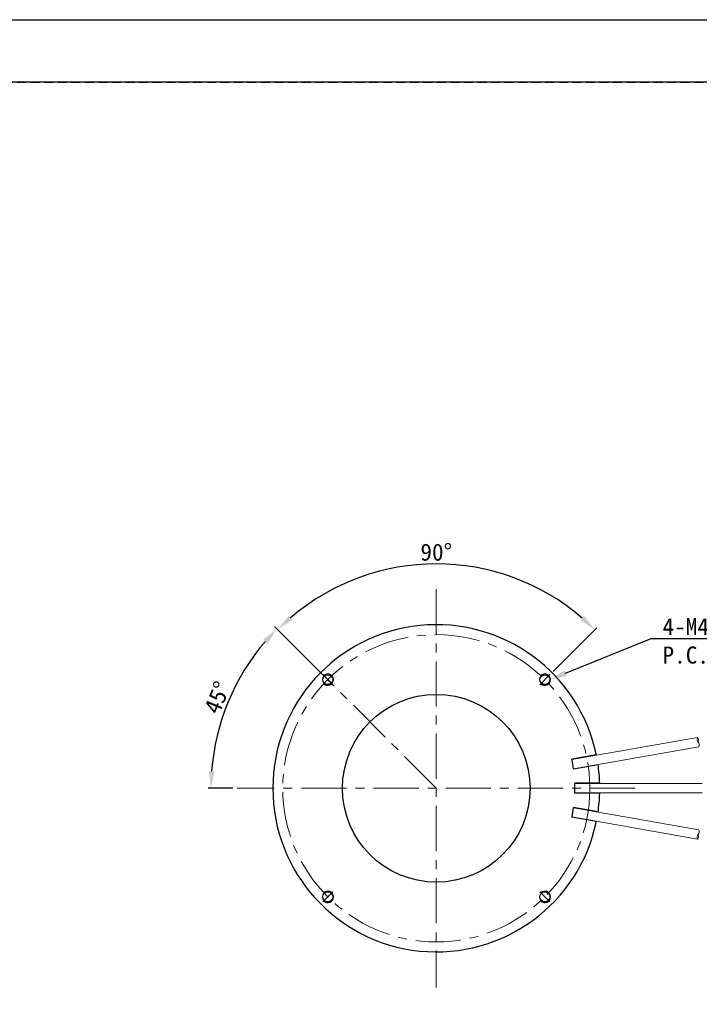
# Model space of a CAD drawing. Header units: millimetres. Extents: x -196 to 224, y 148 to 445.
# Tile 3 of 9: x 8 to 127, y 272 to 445. Entities that reach past the tile are written whole.
import ezdxf
from ezdxf import colors
from ezdxf.entities.mleader import LeaderData, LeaderLine
from ezdxf.math import Vec2, Vec3

# ---------------------------------------------------------------- set-up
doc = ezdxf.new("R2010")
doc.units = ezdxf.units.MM
doc.header["$LTSCALE"] = 0.25
doc.linetypes.add('CENTER', pattern=[50.8, 31.75, -6.35, 6.35, -6.35])
doc.linetypes.add('HIDDEN', pattern=[9.525, 6.35, -3.175])
doc.layers.add('BASE', color=7, linetype='Continuous')
doc.layers.add('FORM', color=7, linetype='Continuous')
for name, color, linetype, lineweight in [('CABLE 3P', 7, 'Continuous', 20), ('CENTER', 1, 'CENTER', 9), ('DIMENSION', 6, 'Continuous', 15)]:
    doc.layers.add(name, color=color, linetype=linetype, lineweight=lineweight)
doc.layers.add('PAPER', color=254, linetype='Continuous', plot=False)
doc.styles.add('VS Standard', font='msgothic.ttc', dxfattribs={"height": 3})
doc.dimstyles.new('VS Standard x0.5', dxfattribs={"dimtxt": 3, "dimasz": 3, "dimexe": 0.5, "dimexo": 0.8, "dimgap": 0.5, "dimtad": 3, "dimlfac": 2, "dimrnd": 0.0001, "dimzin": 9, "dimdsep": 46, "dimtxsty": 'VS Standard', "dimcen": 0, "dimaunit": 1, "dimadec": 0, "dimazin": 2, "dimtfac": 1, "dimtmove": 0, "dimatfit": 3, "dimfxl": 1, "dimtolj": 1, "dimtzin": 0, "dimarcsym": 0})

# ---------------------------------------------------------------- blocks, each defined once
blk = doc.blocks.new('*D93')
at = {"layer": 'Defpoints', "color": 0}
for p in [(46.9, 329.48), (62.13, 328.75), (46.22, 309.66), (81.22, 309.66), (116.22, 309.66)]:
    blk.add_point(p, dxfattribs=at)
at = {"layer": 'DIMENSION', "color": 0, "lineweight": -2}
for p, q in [((61.56, 329.32), (52.85, 338.04)), ((45.42, 309.66), (41.09, 309.66))]:
    blk.add_line(p, q, dxfattribs=at)
blk.add_arc((81.22, 309.66), 39.63, 139.3383, 175.6617, dxfattribs=at)
at = {"layer": 'DIMENSION', "color": 0}
for points in [[(51.53, 335.14), (50.79, 335.82), (53.2, 337.68)], [(41.21, 312.68), (42.21, 312.64), (41.59, 309.66)]]:
    blk.add_solid(points, dxfattribs=at)
at = {"layer": 'DIMENSION', "color": 0, "insert": (42.71, 325.61), "char_height": 3, "attachment_point": 5, "rotation": 67.5, "style": 'VS Standard'}
blk.add_mtext('\\A1;45%%d', dxfattribs=at)
blk = doc.blocks.new('*D97')
at = {"layer": 'Defpoints', "color": 0}
for p in [(91.43, 347.74), (101.2, 329.64), (62.13, 328.75), (99.43, 327.87), (81.22, 309.66)]:
    blk.add_point(p, dxfattribs=at)
at = {"layer": 'DIMENSION', "color": 0, "lineweight": -2}
for p, q in [((61.56, 329.32), (52.99, 337.89)), ((101.76, 330.2), (109.45, 337.89))]:
    blk.add_line(p, q, dxfattribs=at)
blk.add_arc((81.22, 309.66), 39.43, 49.3609, 130.6391, dxfattribs=at)
at = {"layer": 'DIMENSION', "color": 0}
for points in [[(55.21, 339.94), (55.89, 339.21), (53.34, 337.54)], [(106.56, 339.21), (107.24, 339.94), (109.1, 337.54)]]:
    blk.add_solid(points, dxfattribs=at)
at = {"layer": 'DIMENSION', "color": 0, "insert": (81.22, 351.14), "char_height": 3, "attachment_point": 5, "style": 'VS Standard'}
blk.add_mtext('\\A1;90%%d', dxfattribs=at)

msp = doc.modelspace()

# ---------------------------------------------------------------- linework, layer by layer
at = {"layer": 'BASE', "linetype": 'Continuous'}
for p, q in [((109.3706, 315.5126), (105.0597, 314.7524)), ((109.6745, 313.7891), (105.3636, 313.029)), ((109.9591, 310.5358), (105.5818, 310.5358)), ((109.9591, 308.7858), (105.5818, 308.7858)), ((109.6745, 305.5324), (105.3636, 306.2925)), ((109.3706, 303.809), (105.0597, 304.5691))]:
    msp.add_line(p, q, dxfattribs=at)
at = {"layer": 'BASE'}
for centre in [(62.1306, 328.7527), (100.3143, 328.7527), (62.1306, 290.5689), (100.3143, 290.5689)]:
    msp.add_circle(centre, 0.875, dxfattribs=at)
at = {"layer": 'BASE', "linetype": 'Continuous'}
msp.add_circle((81.2225, 309.6608), 16.5, dxfattribs=at)
for radius, start, end in [(28.75, 11.640708, 348.359292), (28.75, 11.640708, 11.744054), (24.375, 7.942786, 12.057214), (28.75, 1.744054, 8.359292), (28.75, 8.255946, 8.359292), (24.375, 357.942786, 2.057214), (28.75, 1.640708, 1.744054), (28.75, 351.640708, 358.255946), (28.75, 358.255946, 358.359292), (24.375, 347.942786, 352.057214), (28.75, 351.640708, 351.744054), (28.75, 348.255946, 348.359292)]:
    msp.add_arc((81.2225, 309.6608), radius, start, end, dxfattribs=at)
at = {"layer": 'BASE'}
for centre in [(62.1306, 328.7527), (100.3143, 328.7527), (62.1306, 290.5689), (100.3143, 290.5689)]:
    msp.add_arc(centre, 1, 225, 136.061094, dxfattribs=at)
at = {"layer": 'CABLE 3P'}
for p, q in [((127.1309, 318.5915), (105.0705, 314.7017)), ((105.3564, 313.0804), (127.4168, 316.9702)), ((127.9843, 310.4839), (105.5836, 310.4839)), ((114.8972, 310.4839), (105.5975, 310.4839)), ((105.5836, 308.8376), (127.9843, 308.8376)), ((114.8972, 308.8376), (105.5975, 308.8376)), ((127.1309, 300.73), (105.0705, 304.6199)), ((105.3564, 306.2412), (127.4168, 302.3513))]:
    msp.add_line(p, q, dxfattribs=at)
for centre, start, end in [((127.8509, 318.3006), 157.994617, 222.005383), ((126.5539, 318.0719), 337.994617, 42.005383), ((126.6968, 317.2612), 337.994617, 42.005383), ((127.8509, 301.021), 137.994617, 202.005383), ((126.5539, 301.2497), 317.994617, 22.005383), ((126.6968, 302.0604), 317.994617, 22.005383)]:
    msp.add_arc(centre, 0.7766, start, end, dxfattribs=at)
at = {"layer": 'CENTER'}
for p, q in [((81.2225, 344.6608), (81.2225, 274.6608)), ((63.0145, 327.8688), (61.2467, 329.6365)), ((99.4305, 327.8688), (101.1982, 329.6365)), ((81.2225, 309.6608), (62.1306, 328.7527)), ((116.2225, 309.6608), (46.2225, 309.6608)), ((63.0145, 291.4528), (61.2467, 289.685)), ((99.4305, 291.4528), (101.1982, 289.685))]:
    msp.add_line(p, q, dxfattribs=at)
msp.add_circle((81.2225, 309.6608), 27, dxfattribs=at)
at = {"layer": 'FORM'}
msp.add_line((210, 433.75), (-183, 433.75), dxfattribs=at)
at = {"layer": 'FORM', "linetype": 'HIDDEN'}
msp.add_lwpolyline([(-183, 433.75), (210, 433.75), (210, 158.75), (-183, 158.75)], close=True, dxfattribs=at)
at = {"layer": 'PAPER'}
msp.add_lwpolyline([(-196.5, 444.75), (223.5, 444.75), (223.5, 147.75), (-196.5, 147.75)], close=True, dxfattribs=at)

# ---------------------------------------------------------------- dimensions: what is measured, and where the dimension line sits
at = {"layer": 'DIMENSION'}
for base, line2, picture, middle in [((91.4264, 347.7424), ((99.4305, 327.8688), (101.1982, 329.6365)), '*D97', (81.2225, 351.1391)), ((46.9015, 329.476), ((116.2225, 309.6608), (46.2225, 309.6608)), '*D93', (42.7117, 325.6124))]:
    dim = msp.add_angular_dim_2l(base=base, line1=((81.2225, 309.6608), (62.1306, 328.7527)), line2=line2, dimstyle='VS Standard x0.5', dxfattribs=at)
    dim.commit()
    dim.dimension.update_dxf_attribs({"geometry": picture, "text_midpoint": middle})

# ---------------------------------------------------------------- leaders
ml = msp.add_multileader_mtext('Standard', dxfattribs=at)
ml.set_content('4-M4xDP5 \\PP.C.D.108', color=256, style='VS Standard')
ml.set_leader_properties()
ml.build(insert=Vec2(0, 0))
ml.multileader.update_dxf_attribs({"text_left_attachment_type": 6, "text_right_attachment_type": 6, "dogleg_length": 1, "arrow_head_size": 3})
ctx = ml.context
ctx.base_point, ctx.char_height, ctx.arrow_head_size, ctx.landing_gap_size, ctx.plane_origin = Vec3(110.9159, 334.4438), 3, 3, 1, Vec3(-102.999, 142.6241)
ctx.left_attachment, ctx.right_attachment = 6, 6
notes = []
notes.append((ctx, [(0, (1, 1, 0), (119.0054, 335.9801), (1, 0), 1, [(0, [(101.1893, 328.7527)], 0, [])])]))
ctx.mtext.insert = Vec3(121.0054, 339.5801)
for ctx, leaders in notes:
    for number, flags, end, landing, length, lines in leaders:
        leader = LeaderData()
        leader.index, (leader.has_last_leader_line, leader.has_dogleg_vector, leader.attachment_direction) = number, flags
        leader.last_leader_point, leader.dogleg_vector, leader.dogleg_length = Vec3(end), Vec3(landing), length
        for number, points, colour, breaks in lines:
            line = LeaderLine()
            line.index, line.vertices, line.color, line.breaks = number, Vec3.list(points), colors.encode_raw_color(colour), breaks
            leader.lines.append(line)
        ctx.leaders.append(leader)

doc.saveas('drawing.dxf')
